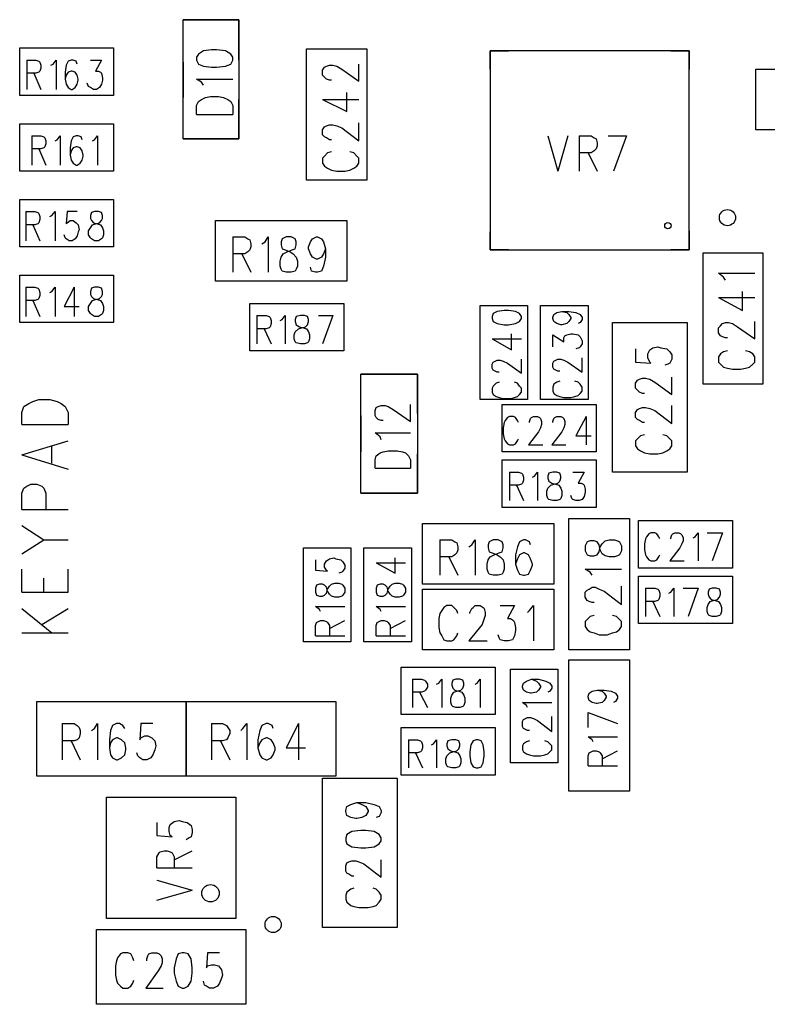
# Model space of a CAD drawing. Extents: x 11.9 to 28.1, y 10.8 to 21.2.
# Tile 16 of 53: x 17.101 to 17.841, y 17.642 to 18.617. Entities that reach past the tile are written whole.
import ezdxf

# ---------------------------------------------------------------- set-up
doc = ezdxf.new("R2010")
doc.units = 0
doc.header["$MEASUREMENT"] = 0
doc.layers.add('LAYNR1', color=2, linetype='Continuous')

msp = doc.modelspace()

# ---------------------------------------------------------------- linework, layer by layer
at = {"layer": 'LAYNR1', "color": 7}
for points in [[(17.318, 18.577), (17.318, 18.617), (17.263, 18.617)], [(17.101, 18.542), (17.101, 18.589)], [(17.101, 18.589), (17.194, 18.589)], [(17.194, 18.589), (17.194, 18.542)], [(17.385, 18.458), (17.385, 18.588)], [(17.385, 18.588), (17.445, 18.588)], [(17.445, 18.588), (17.445, 18.458)], [(17.567, 18.568), (17.567, 18.586), (17.585, 18.586)], [(17.746, 18.586), (17.764, 18.586), (17.764, 18.568)], [(17.108, 18.577), (17.108, 18.548)], [(17.108, 18.577), (17.117, 18.577), (17.12, 18.576), (17.121, 18.575), (17.122, 18.572), (17.122, 18.569), (17.121, 18.566), (17.12, 18.565), (17.117, 18.564), (17.108, 18.564)], [(17.132, 18.572), (17.134, 18.573), (17.137, 18.577), (17.137, 18.548)], [(17.158, 18.573), (17.157, 18.576), (17.154, 18.577), (17.152, 18.577), (17.149, 18.576), (17.147, 18.572), (17.146, 18.565), (17.146, 18.558), (17.147, 18.553), (17.149, 18.55), (17.152, 18.548), (17.153, 18.548)], [(17.171, 18.577), (17.182, 18.577), (17.176, 18.566)], [(17.263, 18.575), (17.263, 18.54)], [(17.153, 18.566), (17.152, 18.566), (17.149, 18.565), (17.147, 18.562), (17.146, 18.558)], [(17.153, 18.548), (17.156, 18.55), (17.158, 18.553), (17.159, 18.557), (17.159, 18.558), (17.158, 18.562), (17.156, 18.565), (17.153, 18.566)], [(17.176, 18.566), (17.179, 18.566), (17.181, 18.565), (17.182, 18.564), (17.183, 18.559), (17.183, 18.557), (17.182, 18.553), (17.18, 18.55), (17.177, 18.548), (17.174, 18.548), (17.171, 18.55), (17.169, 18.551), (17.168, 18.554)], [(17.41, 18.557), (17.408, 18.557), (17.405, 18.558), (17.403, 18.56), (17.401, 18.562), (17.401, 18.567), (17.403, 18.57), (17.405, 18.571), (17.408, 18.572), (17.411, 18.572), (17.415, 18.571), (17.42, 18.568), (17.437, 18.556), (17.437, 18.573)], [(17.83, 18.568), (17.96, 18.568)], [(17.83, 18.508), (17.83, 18.568)], [(17.115, 18.564), (17.122, 18.548)], [(17.283, 18.552), (17.281, 18.555), (17.276, 18.558), (17.312, 18.558)], [(17.401, 18.538), (17.425, 18.526), (17.425, 18.545)], [(17.194, 18.542), (17.101, 18.542)], [(17.263, 18.499), (17.318, 18.499), (17.318, 18.538)], [(17.276, 18.523), (17.276, 18.532), (17.278, 18.536), (17.281, 18.538), (17.285, 18.54), (17.29, 18.541), (17.298, 18.541), (17.303, 18.54), (17.307, 18.538), (17.31, 18.536), (17.312, 18.532), (17.312, 18.523)], [(17.401, 18.538), (17.437, 18.538)], [(17.276, 18.523), (17.312, 18.523)], [(17.101, 18.467), (17.101, 18.514)], [(17.101, 18.514), (17.194, 18.514)], [(17.194, 18.514), (17.194, 18.467)], [(17.41, 18.498), (17.408, 18.498), (17.405, 18.5), (17.403, 18.501), (17.401, 18.503), (17.401, 18.508), (17.403, 18.511), (17.405, 18.512), (17.408, 18.513), (17.411, 18.513), (17.415, 18.512), (17.42, 18.51), (17.437, 18.497), (17.437, 18.515)], [(17.96, 18.508), (17.83, 18.508)], [(17.113, 18.502), (17.113, 18.473)], [(17.113, 18.502), (17.122, 18.502), (17.125, 18.501), (17.126, 18.5), (17.127, 18.497), (17.127, 18.494), (17.126, 18.491), (17.125, 18.49), (17.122, 18.489), (17.113, 18.489)], [(17.136, 18.497), (17.138, 18.498), (17.141, 18.502), (17.141, 18.473)], [(17.163, 18.498), (17.162, 18.501), (17.159, 18.502), (17.157, 18.502), (17.154, 18.501), (17.152, 18.497), (17.151, 18.49), (17.151, 18.483), (17.152, 18.478), (17.154, 18.475), (17.157, 18.473), (17.158, 18.473), (17.161, 18.475), (17.163, 18.478), (17.164, 18.482), (17.164, 18.483), (17.163, 18.487), (17.161, 18.49), (17.158, 18.491), (17.157, 18.491), (17.154, 18.49), (17.152, 18.487), (17.151, 18.483)], [(17.173, 18.497), (17.175, 18.498), (17.178, 18.502), (17.178, 18.473)], [(17.624, 18.502), (17.634, 18.467)], [(17.644, 18.502), (17.634, 18.467)], [(17.655, 18.502), (17.655, 18.467)], [(17.655, 18.502), (17.667, 18.502), (17.67, 18.5), (17.672, 18.499), (17.673, 18.495), (17.673, 18.492), (17.672, 18.489), (17.67, 18.487), (17.667, 18.485), (17.655, 18.485)], [(17.684, 18.502), (17.702, 18.502)], [(17.702, 18.502), (17.689, 18.467)], [(17.12, 18.489), (17.127, 18.473)], [(17.41, 18.486), (17.406, 18.485), (17.403, 18.482), (17.401, 18.48), (17.401, 18.475), (17.403, 18.472), (17.406, 18.47), (17.41, 18.468), (17.415, 18.467), (17.423, 18.467), (17.428, 18.468), (17.432, 18.47), (17.435, 18.472), (17.437, 18.475), (17.437, 18.48), (17.435, 18.482), (17.432, 18.485), (17.428, 18.486)], [(17.664, 18.485), (17.673, 18.467)], [(17.194, 18.467), (17.101, 18.467)], [(17.445, 18.458), (17.385, 18.458)], [(17.101, 18.392), (17.101, 18.439)], [(17.101, 18.439), (17.194, 18.439)], [(17.194, 18.439), (17.194, 18.392)], [(17.107, 18.427), (17.107, 18.398)], [(17.107, 18.427), (17.116, 18.427), (17.119, 18.426)], [(17.119, 18.426), (17.12, 18.425), (17.121, 18.422), (17.121, 18.419), (17.12, 18.416), (17.119, 18.415)], [(17.131, 18.422), (17.133, 18.423), (17.136, 18.427), (17.136, 18.398)], [(17.158, 18.427), (17.148, 18.427), (17.147, 18.415), (17.148, 18.416), (17.151, 18.418), (17.154, 18.418), (17.157, 18.416), (17.159, 18.414), (17.16, 18.409), (17.159, 18.407), (17.158, 18.403), (17.156, 18.4), (17.153, 18.398)], [(17.175, 18.427), (17.172, 18.426), (17.171, 18.423), (17.171, 18.42), (17.172, 18.418), (17.174, 18.416), (17.178, 18.415), (17.181, 18.414), (17.183, 18.411), (17.184, 18.408), (17.184, 18.404), (17.183, 18.401), (17.182, 18.4), (17.179, 18.398), (17.175, 18.398), (17.172, 18.4), (17.171, 18.401), (17.169, 18.404), (17.169, 18.408), (17.171, 18.411), (17.173, 18.414), (17.176, 18.415)], [(17.176, 18.415), (17.18, 18.416), (17.182, 18.418), (17.183, 18.42), (17.183, 18.423), (17.182, 18.426), (17.179, 18.427), (17.175, 18.427)], [(17.295, 18.418), (17.425, 18.418)], [(17.295, 18.358), (17.295, 18.418)], [(17.425, 18.418), (17.425, 18.358)], [(17.119, 18.415), (17.116, 18.414), (17.107, 18.414)], [(17.114, 18.414), (17.121, 18.398)], [(17.153, 18.398), (17.15, 18.398), (17.147, 18.4), (17.146, 18.401), (17.145, 18.404)], [(17.312, 18.402), (17.312, 18.367)], [(17.312, 18.402), (17.324, 18.402)], [(17.324, 18.402), (17.327, 18.4)], [(17.327, 18.4), (17.329, 18.399)], [(17.329, 18.399), (17.33, 18.395)], [(17.344, 18.397), (17.347, 18.402)], [(17.347, 18.402), (17.347, 18.367)], [(17.361, 18.4), (17.36, 18.397)], [(17.365, 18.402), (17.361, 18.4)], [(17.37, 18.402), (17.365, 18.402)], [(17.374, 18.4), (17.37, 18.402)], [(17.375, 18.397), (17.374, 18.4)], [(17.389, 18.397), (17.391, 18.4)], [(17.391, 18.4), (17.395, 18.402)], [(17.395, 18.402), (17.396, 18.402)], [(17.396, 18.402), (17.4, 18.4)], [(17.4, 18.4), (17.402, 18.397)], [(17.585, 18.389), (17.567, 18.389), (17.567, 18.407)], [(17.764, 18.408), (17.764, 18.389), (17.746, 18.389)], [(17.194, 18.392), (17.101, 18.392)], [(17.329, 18.389), (17.327, 18.387)], [(17.33, 18.392), (17.329, 18.389)], [(17.33, 18.395), (17.33, 18.392)], [(17.341, 18.395), (17.344, 18.397)], [(17.36, 18.397), (17.36, 18.394)], [(17.36, 18.394), (17.361, 18.39)], [(17.361, 18.39), (17.364, 18.389)], [(17.364, 18.389), (17.369, 18.387)], [(17.366, 18.387), (17.371, 18.389)], [(17.371, 18.389), (17.374, 18.39)], [(17.374, 18.39), (17.375, 18.394)], [(17.375, 18.394), (17.375, 18.397)], [(17.387, 18.392), (17.389, 18.397)], [(17.387, 18.39), (17.387, 18.392)], [(17.389, 18.385), (17.387, 18.39)], [(17.402, 18.397), (17.404, 18.39)], [(17.404, 18.39), (17.402, 18.385)], [(17.404, 18.39), (17.404, 18.382)], [(17.324, 18.385), (17.312, 18.385)], [(17.321, 18.385), (17.33, 18.367)], [(17.327, 18.387), (17.324, 18.385)], [(17.359, 18.378), (17.36, 18.382)], [(17.36, 18.382), (17.362, 18.385)], [(17.362, 18.385), (17.366, 18.387)], [(17.369, 18.387), (17.372, 18.385)], [(17.372, 18.385), (17.375, 18.382)], [(17.375, 18.382), (17.376, 18.378)], [(17.391, 18.382), (17.389, 18.385)], [(17.395, 18.38), (17.391, 18.382)], [(17.396, 18.38), (17.395, 18.38)], [(17.4, 18.382), (17.396, 18.38)], [(17.402, 18.385), (17.4, 18.382)], [(17.404, 18.382), (17.402, 18.373)], [(17.778, 18.256), (17.778, 18.386)], [(17.778, 18.386), (17.837, 18.386)], [(17.837, 18.386), (17.837, 18.256)], [(17.359, 18.373), (17.359, 18.378)], [(17.36, 18.37), (17.359, 18.373)], [(17.361, 18.368), (17.36, 18.37)], [(17.375, 18.37), (17.374, 18.368)], [(17.376, 18.373), (17.375, 18.37)], [(17.376, 18.378), (17.376, 18.373)], [(17.39, 18.368), (17.389, 18.372)], [(17.402, 18.373), (17.4, 18.368)], [(17.101, 18.317), (17.101, 18.364)], [(17.101, 18.364), (17.194, 18.364)], [(17.194, 18.364), (17.194, 18.317)], [(17.365, 18.367), (17.361, 18.368)], [(17.37, 18.367), (17.365, 18.367)], [(17.374, 18.368), (17.37, 18.367)], [(17.394, 18.367), (17.39, 18.368)], [(17.396, 18.367), (17.394, 18.367)], [(17.4, 18.368), (17.396, 18.367)], [(17.798, 18.362), (17.793, 18.366)], [(17.793, 18.366), (17.829, 18.366)], [(17.8, 18.359), (17.798, 18.362)], [(17.107, 18.352), (17.107, 18.323)], [(17.107, 18.352), (17.116, 18.352), (17.119, 18.351)], [(17.119, 18.351), (17.12, 18.35), (17.121, 18.347), (17.121, 18.344), (17.12, 18.341), (17.119, 18.34)], [(17.131, 18.347), (17.133, 18.348), (17.136, 18.352), (17.136, 18.323)], [(17.155, 18.352), (17.145, 18.333), (17.16, 18.333)], [(17.155, 18.352), (17.155, 18.323)], [(17.175, 18.352), (17.172, 18.351), (17.171, 18.348), (17.171, 18.345), (17.172, 18.343), (17.174, 18.341), (17.178, 18.34), (17.181, 18.339), (17.183, 18.336), (17.184, 18.333), (17.184, 18.329), (17.183, 18.326), (17.182, 18.325), (17.179, 18.323), (17.175, 18.323), (17.172, 18.325), (17.171, 18.326), (17.169, 18.329), (17.169, 18.333), (17.171, 18.336), (17.173, 18.339), (17.176, 18.34)], [(17.176, 18.34), (17.18, 18.341), (17.182, 18.343), (17.183, 18.345), (17.183, 18.348), (17.182, 18.351), (17.179, 18.352), (17.175, 18.352)], [(17.425, 18.358), (17.295, 18.358)], [(17.119, 18.34), (17.116, 18.339), (17.107, 18.339)], [(17.793, 18.342), (17.817, 18.329)], [(17.793, 18.342), (17.829, 18.342)], [(17.817, 18.329), (17.817, 18.348)], [(17.114, 18.339), (17.121, 18.323)], [(17.329, 18.289), (17.329, 18.336)], [(17.329, 18.336), (17.422, 18.336)], [(17.422, 18.336), (17.422, 18.289)], [(17.557, 18.241), (17.557, 18.334)], [(17.557, 18.334), (17.604, 18.334)], [(17.604, 18.334), (17.604, 18.241)], [(17.617, 18.241), (17.617, 18.334)], [(17.617, 18.334), (17.664, 18.334)], [(17.664, 18.334), (17.664, 18.241)], [(17.336, 18.324), (17.336, 18.296)], [(17.336, 18.324), (17.345, 18.324), (17.348, 18.323), (17.349, 18.322), (17.35, 18.319), (17.35, 18.316), (17.349, 18.313), (17.348, 18.312), (17.345, 18.311), (17.336, 18.311)], [(17.359, 18.319), (17.361, 18.32), (17.364, 18.324), (17.364, 18.296)], [(17.397, 18.324), (17.411, 18.324)], [(17.411, 18.324), (17.401, 18.296)], [(17.638, 18.328), (17.643, 18.327), (17.645, 18.325), (17.647, 18.322), (17.647, 18.321), (17.645, 18.318), (17.643, 18.316), (17.638, 18.315), (17.637, 18.315), (17.633, 18.316), (17.63, 18.318), (17.629, 18.321), (17.629, 18.322), (17.63, 18.325), (17.633, 18.327), (17.638, 18.328), (17.645, 18.328), (17.652, 18.327), (17.656, 18.325), (17.658, 18.322), (17.658, 18.32), (17.656, 18.317), (17.654, 18.316)], [(17.194, 18.317), (17.101, 18.317)], [(17.343, 18.311), (17.35, 18.296)], [(17.688, 18.169), (17.688, 18.317)], [(17.688, 18.317), (17.762, 18.317)], [(17.762, 18.317), (17.762, 18.169)], [(17.793, 18.312), (17.795, 18.314)], [(17.793, 18.307), (17.793, 18.312)], [(17.795, 18.314), (17.797, 18.316)], [(17.797, 18.316), (17.8, 18.317)], [(17.8, 18.317), (17.803, 18.317)], [(17.803, 18.317), (17.807, 18.316)], [(17.807, 18.316), (17.812, 18.313)], [(17.812, 18.313), (17.829, 18.301)], [(17.829, 18.301), (17.829, 18.318)], [(17.569, 18.301), (17.588, 18.29), (17.588, 18.306)], [(17.569, 18.301), (17.598, 18.301)], [(17.629, 18.293), (17.629, 18.305), (17.64, 18.298), (17.64, 18.302), (17.641, 18.304), (17.643, 18.305), (17.647, 18.306), (17.649, 18.306), (17.654, 18.305), (17.656, 18.303), (17.658, 18.299), (17.658, 18.296), (17.656, 18.293), (17.655, 18.292), (17.652, 18.291)], [(17.795, 18.304), (17.793, 18.307)], [(17.797, 18.303), (17.795, 18.304)], [(17.8, 18.302), (17.797, 18.303)], [(17.802, 18.302), (17.8, 18.302)], [(17.711, 18.291), (17.711, 18.278), (17.726, 18.277), (17.725, 18.278), (17.723, 18.282), (17.723, 18.286), (17.725, 18.29), (17.728, 18.292), (17.733, 18.293), (17.736, 18.292), (17.742, 18.291), (17.745, 18.288), (17.747, 18.285), (17.747, 18.281), (17.745, 18.277), (17.743, 18.276), (17.74, 18.275)], [(17.422, 18.289), (17.329, 18.289)], [(17.636, 18.269), (17.634, 18.269), (17.632, 18.27), (17.63, 18.271), (17.629, 18.273), (17.629, 18.277), (17.63, 18.279), (17.632, 18.28), (17.634, 18.281), (17.637, 18.281), (17.64, 18.28), (17.644, 18.278), (17.658, 18.268), (17.658, 18.282)], [(17.795, 18.286), (17.793, 18.283)], [(17.793, 18.283), (17.793, 18.278)], [(17.798, 18.288), (17.795, 18.286)], [(17.802, 18.289), (17.798, 18.288)], [(17.824, 18.288), (17.82, 18.289)], [(17.827, 18.286), (17.824, 18.288)], [(17.829, 18.283), (17.827, 18.286)], [(17.829, 18.278), (17.829, 18.283)], [(17.576, 18.268), (17.574, 18.268), (17.572, 18.269), (17.57, 18.27), (17.569, 18.272), (17.569, 18.276), (17.57, 18.278), (17.572, 18.279), (17.574, 18.28), (17.577, 18.28), (17.58, 18.279), (17.584, 18.277), (17.598, 18.267), (17.598, 18.281)], [(17.793, 18.278), (17.795, 18.276)], [(17.795, 18.276), (17.798, 18.273)], [(17.798, 18.273), (17.802, 18.272)], [(17.802, 18.272), (17.807, 18.271)], [(17.815, 18.271), (17.82, 18.272)], [(17.82, 18.272), (17.824, 18.273)], [(17.824, 18.273), (17.827, 18.276)], [(17.827, 18.276), (17.829, 18.278)], [(17.495, 18.227), (17.495, 18.266), (17.439, 18.266)], [(17.72, 18.247), (17.718, 18.247), (17.715, 18.248), (17.713, 18.25), (17.711, 18.252), (17.711, 18.257), (17.713, 18.26), (17.715, 18.261), (17.718, 18.262), (17.721, 18.262), (17.725, 18.261), (17.73, 18.258), (17.747, 18.246), (17.747, 18.263)], [(17.807, 18.271), (17.815, 18.271)], [(17.576, 18.258), (17.573, 18.257), (17.57, 18.254), (17.569, 18.252), (17.569, 18.248), (17.57, 18.246), (17.573, 18.244), (17.576, 18.243), (17.58, 18.242), (17.587, 18.242), (17.591, 18.243), (17.594, 18.244), (17.596, 18.246), (17.598, 18.248), (17.598, 18.252), (17.596, 18.254), (17.594, 18.257), (17.591, 18.258)], [(17.636, 18.259), (17.633, 18.258), (17.63, 18.256), (17.629, 18.253), (17.629, 18.249), (17.63, 18.247), (17.633, 18.245), (17.636, 18.244), (17.64, 18.243), (17.647, 18.243), (17.651, 18.244), (17.654, 18.245), (17.656, 18.247), (17.658, 18.249), (17.658, 18.253), (17.656, 18.256), (17.654, 18.258), (17.651, 18.259)], [(17.837, 18.256), (17.778, 18.256)], [(17.103, 18.228), (17.105, 18.234)], [(17.105, 18.234), (17.11, 18.237)], [(17.11, 18.237), (17.114, 18.239)], [(17.114, 18.239), (17.12, 18.241)], [(17.12, 18.241), (17.131, 18.241)], [(17.131, 18.241), (17.138, 18.239)], [(17.138, 18.239), (17.142, 18.237)], [(17.142, 18.237), (17.146, 18.234)], [(17.146, 18.234), (17.149, 18.228)], [(17.461, 18.22), (17.459, 18.22), (17.456, 18.221), (17.454, 18.223), (17.453, 18.225), (17.453, 18.23), (17.454, 18.233), (17.456, 18.234), (17.459, 18.235), (17.463, 18.235), (17.466, 18.234), (17.471, 18.231), (17.488, 18.219), (17.488, 18.236)], [(17.604, 18.241), (17.557, 18.241)], [(17.579, 18.236), (17.672, 18.236)], [(17.579, 18.189), (17.579, 18.236)], [(17.664, 18.241), (17.617, 18.241)], [(17.672, 18.236), (17.672, 18.189)], [(17.72, 18.218), (17.718, 18.218), (17.715, 18.22), (17.713, 18.221), (17.711, 18.223), (17.711, 18.228), (17.713, 18.231), (17.715, 18.232), (17.718, 18.233), (17.721, 18.233), (17.725, 18.232), (17.73, 18.23), (17.747, 18.217), (17.747, 18.235)], [(17.103, 18.216), (17.103, 18.228)], [(17.149, 18.228), (17.149, 18.216)], [(17.439, 18.225), (17.439, 18.189)], [(17.586, 18.224), (17.584, 18.223), (17.582, 18.22), (17.581, 18.218), (17.58, 18.213), (17.58, 18.207), (17.581, 18.202), (17.582, 18.2), (17.584, 18.197), (17.586, 18.196)], [(17.595, 18.218), (17.594, 18.22), (17.592, 18.223), (17.59, 18.224), (17.586, 18.224)], [(17.606, 18.218), (17.606, 18.219), (17.607, 18.222), (17.608, 18.223), (17.61, 18.224), (17.614, 18.224), (17.616, 18.223), (17.617, 18.222), (17.618, 18.219), (17.618, 18.216), (17.617, 18.213), (17.615, 18.209), (17.605, 18.196), (17.619, 18.196)], [(17.631, 18.223), (17.633, 18.224), (17.637, 18.224), (17.639, 18.223), (17.64, 18.222), (17.641, 18.219), (17.641, 18.216), (17.64, 18.213), (17.638, 18.209), (17.628, 18.196), (17.642, 18.196)], [(17.629, 18.218), (17.629, 18.219), (17.63, 18.222), (17.631, 18.223)], [(17.662, 18.224), (17.652, 18.205), (17.667, 18.205)], [(17.662, 18.224), (17.662, 18.196)], [(17.103, 18.216), (17.149, 18.216)], [(17.459, 18.201), (17.458, 18.204), (17.453, 18.208), (17.488, 18.208)], [(17.72, 18.206), (17.716, 18.205), (17.713, 18.202), (17.711, 18.2), (17.711, 18.195), (17.713, 18.192), (17.716, 18.19), (17.72, 18.188), (17.725, 18.187), (17.733, 18.187), (17.738, 18.188), (17.742, 18.19), (17.745, 18.192), (17.747, 18.195), (17.747, 18.2), (17.745, 18.202), (17.742, 18.205), (17.738, 18.206)], [(17.103, 18.186), (17.149, 18.2)], [(17.133, 18.178), (17.133, 18.195)], [(17.586, 18.196), (17.59, 18.196), (17.592, 18.197), (17.594, 18.2), (17.595, 18.202)], [(17.103, 18.186), (17.149, 18.172)], [(17.439, 18.148), (17.495, 18.148), (17.495, 18.187)], [(17.453, 18.173), (17.453, 18.181), (17.454, 18.185), (17.458, 18.188), (17.461, 18.189), (17.466, 18.19), (17.475, 18.19), (17.48, 18.189), (17.483, 18.188), (17.486, 18.185), (17.488, 18.181), (17.488, 18.173)], [(17.672, 18.189), (17.579, 18.189)], [(17.579, 18.181), (17.672, 18.181)], [(17.579, 18.134), (17.579, 18.181)], [(17.672, 18.181), (17.672, 18.134)], [(17.453, 18.173), (17.488, 18.173)], [(17.586, 18.169), (17.586, 18.141)], [(17.586, 18.169), (17.595, 18.169), (17.598, 18.168), (17.599, 18.167), (17.6, 18.164), (17.6, 18.161), (17.599, 18.158), (17.598, 18.157), (17.595, 18.156), (17.586, 18.156)], [(17.609, 18.164), (17.611, 18.165), (17.614, 18.169), (17.614, 18.141)], [(17.649, 18.169), (17.66, 18.169), (17.654, 18.158), (17.657, 18.158), (17.659, 18.157), (17.66, 18.156), (17.661, 18.152), (17.661, 18.149), (17.66, 18.145), (17.658, 18.142), (17.655, 18.141), (17.652, 18.141), (17.649, 18.142), (17.648, 18.143), (17.647, 18.146)], [(17.762, 18.169), (17.688, 18.169)], [(17.105, 18.153), (17.108, 18.155)], [(17.108, 18.155), (17.112, 18.157)], [(17.112, 18.157), (17.118, 18.157)], [(17.118, 18.157), (17.123, 18.155)], [(17.123, 18.155), (17.125, 18.153)], [(17.593, 18.156), (17.6, 18.141)], [(17.103, 18.148), (17.105, 18.153)], [(17.103, 18.132), (17.103, 18.148)], [(17.125, 18.153), (17.127, 18.148)], [(17.127, 18.148), (17.127, 18.132)], [(17.103, 18.132), (17.149, 18.132)], [(17.672, 18.134), (17.579, 18.134)], [(17.103, 18.116), (17.125, 18.102)], [(17.5, 18.118), (17.63, 18.118)], [(17.5, 18.058), (17.5, 18.118)], [(17.63, 18.118), (17.63, 18.058)], [(17.645, 17.993), (17.645, 18.123)], [(17.645, 18.123), (17.705, 18.123)], [(17.705, 18.123), (17.705, 17.993)], [(17.714, 18.074), (17.714, 18.121)], [(17.714, 18.121), (17.807, 18.121)], [(17.807, 18.121), (17.807, 18.074)], [(17.732, 18.108), (17.73, 18.109), (17.726, 18.109), (17.724, 18.108), (17.722, 18.105), (17.721, 18.103)], [(17.735, 18.103), (17.734, 18.105), (17.732, 18.108)], [(17.746, 18.103), (17.746, 18.104), (17.747, 18.107), (17.748, 18.108), (17.75, 18.109), (17.754, 18.109), (17.756, 18.108), (17.757, 18.107), (17.758, 18.104), (17.758, 18.101), (17.757, 18.098), (17.755, 18.094)], [(17.768, 18.104), (17.77, 18.105), (17.773, 18.109), (17.773, 18.081)], [(17.782, 18.109), (17.797, 18.109)], [(17.797, 18.109), (17.787, 18.081)], [(17.103, 18.088), (17.125, 18.102)], [(17.125, 18.102), (17.149, 18.102)], [(17.517, 18.102), (17.517, 18.067)], [(17.517, 18.102), (17.529, 18.102)], [(17.529, 18.102), (17.532, 18.1)], [(17.532, 18.1), (17.534, 18.099)], [(17.534, 18.099), (17.535, 18.095)], [(17.546, 18.095), (17.549, 18.097)], [(17.549, 18.097), (17.552, 18.102)], [(17.552, 18.102), (17.552, 18.067)], [(17.566, 18.1), (17.565, 18.097)], [(17.565, 18.097), (17.565, 18.094)], [(17.57, 18.102), (17.566, 18.1)], [(17.575, 18.102), (17.57, 18.102)], [(17.579, 18.1), (17.575, 18.102)], [(17.58, 18.097), (17.579, 18.1)], [(17.58, 18.094), (17.58, 18.097)], [(17.596, 18.1), (17.594, 18.095)], [(17.6, 18.102), (17.596, 18.1)], [(17.602, 18.102), (17.6, 18.102)], [(17.606, 18.1), (17.602, 18.102)], [(17.607, 18.097), (17.606, 18.1)], [(17.721, 18.103), (17.72, 18.098), (17.72, 18.092), (17.721, 18.087)], [(17.382, 18.001), (17.382, 18.094)], [(17.382, 18.094), (17.429, 18.094)], [(17.429, 18.094), (17.429, 18.001)], [(17.442, 18.001), (17.442, 18.094)], [(17.442, 18.094), (17.489, 18.094)], [(17.489, 18.094), (17.489, 18.001)], [(17.532, 18.087), (17.529, 18.085)], [(17.534, 18.089), (17.532, 18.087)], [(17.535, 18.092), (17.534, 18.089)], [(17.535, 18.095), (17.535, 18.092)], [(17.565, 18.094), (17.566, 18.09)], [(17.566, 18.09), (17.569, 18.089)], [(17.567, 18.085), (17.571, 18.087)], [(17.569, 18.089), (17.574, 18.087)], [(17.571, 18.087), (17.576, 18.089)], [(17.574, 18.087), (17.577, 18.085)], [(17.576, 18.089), (17.579, 18.09)], [(17.579, 18.09), (17.58, 18.094)], [(17.594, 18.095), (17.592, 18.087)], [(17.592, 18.087), (17.592, 18.078)], [(17.596, 18.087), (17.594, 18.083)], [(17.6, 18.089), (17.596, 18.087)], [(17.601, 18.089), (17.6, 18.089)], [(17.605, 18.087), (17.601, 18.089)], [(17.607, 18.083), (17.605, 18.087)], [(17.721, 18.087), (17.722, 18.085), (17.724, 18.082), (17.726, 18.081), (17.73, 18.081), (17.732, 18.082)], [(17.732, 18.082), (17.734, 18.085), (17.735, 18.087)], [(17.755, 18.094), (17.745, 18.081), (17.759, 18.081)], [(17.394, 18.082), (17.394, 18.072), (17.406, 18.071), (17.405, 18.072), (17.403, 18.075), (17.403, 18.078), (17.405, 18.081), (17.408, 18.083), (17.412, 18.084), (17.414, 18.083), (17.419, 18.082), (17.421, 18.08), (17.423, 18.077), (17.423, 18.074), (17.421, 18.071), (17.42, 18.07), (17.417, 18.069)], [(17.454, 18.079), (17.473, 18.069), (17.473, 18.084)], [(17.454, 18.079), (17.483, 18.079)], [(17.529, 18.085), (17.517, 18.085)], [(17.526, 18.085), (17.535, 18.067)], [(17.564, 18.078), (17.565, 18.082)], [(17.564, 18.073), (17.564, 18.078)], [(17.565, 18.082), (17.567, 18.085)], [(17.577, 18.085), (17.58, 18.082)], [(17.58, 18.082), (17.581, 18.078)], [(17.581, 18.078), (17.581, 18.073)], [(17.594, 18.083), (17.592, 18.078)], [(17.592, 18.078), (17.594, 18.072)], [(17.609, 18.078), (17.607, 18.083)], [(17.607, 18.072), (17.609, 18.077)], [(17.609, 18.077), (17.609, 18.078)], [(17.103, 18.05), (17.103, 18.073)], [(17.149, 18.05), (17.149, 18.073)], [(17.565, 18.07), (17.564, 18.073)], [(17.566, 18.068), (17.565, 18.07)], [(17.57, 18.067), (17.566, 18.068)], [(17.575, 18.067), (17.57, 18.067)], [(17.579, 18.068), (17.575, 18.067)], [(17.58, 18.07), (17.579, 18.068)], [(17.581, 18.073), (17.58, 18.07)], [(17.594, 18.072), (17.596, 18.068)], [(17.596, 18.068), (17.6, 18.067)], [(17.6, 18.067), (17.601, 18.067)], [(17.601, 18.067), (17.605, 18.068)], [(17.605, 18.068), (17.607, 18.072)], [(17.668, 18.067), (17.666, 18.07), (17.661, 18.073), (17.697, 18.073)], [(17.807, 18.074), (17.714, 18.074)], [(17.125, 18.05), (17.125, 18.064)], [(17.63, 18.058), (17.5, 18.058)], [(17.714, 18.019), (17.714, 18.066)], [(17.714, 18.066), (17.807, 18.066)], [(17.807, 18.066), (17.807, 18.019)], [(17.103, 18.05), (17.149, 18.05)], [(17.5, 18.053), (17.63, 18.053)], [(17.5, 17.993), (17.5, 18.053)], [(17.63, 18.053), (17.63, 17.993)], [(17.67, 18.04), (17.668, 18.04), (17.665, 18.041), (17.663, 18.042), (17.661, 18.045), (17.661, 18.05), (17.663, 18.052), (17.665, 18.053), (17.668, 18.055), (17.671, 18.055), (17.675, 18.053), (17.68, 18.051), (17.697, 18.038), (17.697, 18.056)], [(17.721, 18.054), (17.721, 18.026)], [(17.721, 18.054), (17.73, 18.054), (17.733, 18.053), (17.734, 18.052), (17.735, 18.049), (17.735, 18.046), (17.734, 18.043), (17.733, 18.042), (17.73, 18.041), (17.721, 18.041)], [(17.744, 18.049), (17.746, 18.05), (17.749, 18.054), (17.749, 18.026)], [(17.758, 18.054), (17.773, 18.054)], [(17.773, 18.054), (17.763, 18.026)], [(17.728, 18.041), (17.735, 18.026)], [(17.103, 18.034), (17.133, 18.01)], [(17.123, 18.018), (17.149, 18.034)], [(17.399, 18.031), (17.398, 18.033), (17.394, 18.036), (17.423, 18.036)], [(17.459, 18.031), (17.458, 18.033), (17.454, 18.036), (17.483, 18.036)], [(17.517, 18.029), (17.516, 18.024)], [(17.519, 18.032), (17.517, 18.029)], [(17.521, 18.035), (17.519, 18.032)], [(17.524, 18.037), (17.521, 18.035)], [(17.529, 18.037), (17.524, 18.037)], [(17.531, 18.035), (17.529, 18.037)], [(17.534, 18.032), (17.531, 18.035)], [(17.535, 18.029), (17.534, 18.032)], [(17.547, 18.03), (17.549, 18.034)], [(17.547, 18.029), (17.547, 18.03)], [(17.549, 18.034), (17.55, 18.035)], [(17.55, 18.035), (17.552, 18.037)], [(17.552, 18.037), (17.557, 18.037)], [(17.557, 18.037), (17.56, 18.035)], [(17.56, 18.035), (17.561, 18.034)], [(17.561, 18.034), (17.562, 18.03)], [(17.562, 18.03), (17.562, 18.027)], [(17.577, 18.037), (17.591, 18.037)], [(17.591, 18.037), (17.584, 18.024)], [(17.604, 18.03), (17.606, 18.032)], [(17.606, 18.032), (17.61, 18.037)], [(17.61, 18.037), (17.61, 18.002)], [(17.394, 18.007), (17.394, 18.017), (17.395, 18.02), (17.397, 18.021), (17.399, 18.022), (17.402, 18.022), (17.405, 18.021), (17.406, 18.02), (17.408, 18.017), (17.408, 18.007)], [(17.408, 18.014), (17.423, 18.022)], [(17.454, 18.007), (17.454, 18.017), (17.455, 18.02), (17.457, 18.021), (17.459, 18.022), (17.462, 18.022), (17.465, 18.021), (17.466, 18.02), (17.468, 18.017), (17.468, 18.007)], [(17.468, 18.014), (17.483, 18.022)], [(17.516, 18.024), (17.516, 18.015)], [(17.561, 18.024), (17.559, 18.018)], [(17.562, 18.027), (17.561, 18.024)], [(17.584, 18.024), (17.587, 18.024)], [(17.587, 18.024), (17.59, 18.022)], [(17.59, 18.022), (17.591, 18.02)], [(17.591, 18.02), (17.592, 18.015)], [(17.67, 18.027), (17.666, 18.026), (17.663, 18.023), (17.661, 18.021), (17.661, 18.016), (17.663, 18.013), (17.666, 18.011), (17.67, 18.01), (17.675, 18.008), (17.683, 18.008), (17.688, 18.01), (17.692, 18.011), (17.695, 18.013), (17.697, 18.016), (17.697, 18.021), (17.695, 18.023), (17.692, 18.026), (17.688, 18.027)], [(17.807, 18.019), (17.714, 18.019)], [(17.103, 18.01), (17.149, 18.01)], [(17.516, 18.015), (17.517, 18.01)], [(17.517, 18.01), (17.519, 18.007)], [(17.534, 18.007), (17.535, 18.01)], [(17.559, 18.018), (17.546, 18.002)], [(17.592, 18.012), (17.591, 18.007)], [(17.592, 18.015), (17.592, 18.012)], [(17.429, 18.001), (17.382, 18.001)], [(17.394, 18.007), (17.423, 18.007)], [(17.489, 18.001), (17.442, 18.001)], [(17.454, 18.007), (17.483, 18.007)], [(17.519, 18.007), (17.521, 18.003)], [(17.521, 18.003), (17.524, 18.002)], [(17.524, 18.002), (17.529, 18.002)], [(17.529, 18.002), (17.531, 18.003)], [(17.531, 18.003), (17.534, 18.007)], [(17.546, 18.002), (17.564, 18.002)], [(17.576, 18.005), (17.575, 18.008)], [(17.577, 18.003), (17.576, 18.005)], [(17.581, 18.002), (17.577, 18.003)], [(17.585, 18.002), (17.581, 18.002)], [(17.589, 18.003), (17.585, 18.002)], [(17.591, 18.007), (17.589, 18.003)], [(17.63, 17.993), (17.5, 17.993)], [(17.705, 17.993), (17.645, 17.993)], [(17.645, 17.853), (17.645, 17.983)], [(17.645, 17.983), (17.705, 17.983)], [(17.705, 17.983), (17.705, 17.853)], [(17.479, 17.929), (17.479, 17.976)], [(17.479, 17.976), (17.572, 17.976)], [(17.572, 17.976), (17.572, 17.929)], [(17.587, 17.881), (17.587, 17.974)], [(17.587, 17.974), (17.634, 17.974)], [(17.634, 17.974), (17.634, 17.881)], [(17.49, 17.964), (17.49, 17.936)], [(17.49, 17.964), (17.499, 17.964), (17.502, 17.963), (17.503, 17.962), (17.505, 17.959), (17.505, 17.956), (17.503, 17.953), (17.502, 17.952), (17.499, 17.951), (17.49, 17.951)], [(17.514, 17.959), (17.516, 17.96), (17.519, 17.964), (17.519, 17.936)], [(17.533, 17.964), (17.53, 17.963), (17.529, 17.96), (17.529, 17.958), (17.53, 17.955), (17.532, 17.953), (17.536, 17.952), (17.539, 17.951), (17.541, 17.948), (17.542, 17.945)], [(17.531, 17.951), (17.534, 17.952), (17.538, 17.953), (17.54, 17.955), (17.541, 17.958), (17.541, 17.96), (17.54, 17.963), (17.537, 17.964), (17.533, 17.964)], [(17.552, 17.959), (17.554, 17.96)], [(17.554, 17.96), (17.557, 17.964), (17.557, 17.936)], [(17.607, 17.95), (17.603, 17.951), (17.6, 17.953), (17.599, 17.956), (17.599, 17.957), (17.6, 17.96), (17.603, 17.962), (17.608, 17.964), (17.615, 17.964), (17.622, 17.962), (17.626, 17.96), (17.628, 17.957), (17.628, 17.955), (17.626, 17.952), (17.624, 17.951)], [(17.608, 17.964), (17.613, 17.962), (17.615, 17.96), (17.617, 17.957), (17.617, 17.956), (17.615, 17.953), (17.613, 17.951), (17.608, 17.95)], [(17.497, 17.951), (17.505, 17.936)], [(17.542, 17.941), (17.541, 17.938), (17.54, 17.937), (17.537, 17.936), (17.533, 17.936), (17.53, 17.937), (17.529, 17.938), (17.528, 17.941), (17.528, 17.945), (17.529, 17.948), (17.531, 17.951)], [(17.608, 17.95), (17.607, 17.95)], [(17.673, 17.953), (17.678, 17.952), (17.68, 17.95), (17.682, 17.947), (17.682, 17.946), (17.68, 17.943), (17.678, 17.941), (17.673, 17.94), (17.672, 17.94), (17.668, 17.941), (17.665, 17.943), (17.664, 17.946), (17.664, 17.947), (17.665, 17.95), (17.668, 17.952), (17.673, 17.953), (17.68, 17.953), (17.687, 17.952), (17.691, 17.95), (17.693, 17.947), (17.693, 17.945), (17.691, 17.942), (17.689, 17.941)], [(17.118, 17.868), (17.118, 17.942)], [(17.118, 17.942), (17.266, 17.942)], [(17.266, 17.868), (17.266, 17.942)], [(17.266, 17.942), (17.414, 17.942)], [(17.266, 17.942), (17.266, 17.868)], [(17.414, 17.942), (17.414, 17.868)], [(17.542, 17.945), (17.542, 17.941)], [(17.604, 17.936), (17.603, 17.938), (17.599, 17.941), (17.628, 17.941)], [(17.664, 17.931), (17.693, 17.92)], [(17.664, 17.916), (17.664, 17.931)], [(17.572, 17.929), (17.479, 17.929)], [(17.606, 17.913), (17.604, 17.913), (17.602, 17.914), (17.6, 17.915), (17.599, 17.917), (17.599, 17.922), (17.6, 17.924), (17.602, 17.925), (17.604, 17.926), (17.607, 17.926), (17.61, 17.925), (17.614, 17.923), (17.628, 17.912), (17.628, 17.927)], [(17.143, 17.92), (17.143, 17.884)], [(17.143, 17.92), (17.155, 17.92), (17.158, 17.918), (17.16, 17.916), (17.161, 17.913), (17.161, 17.91), (17.16, 17.906), (17.158, 17.904), (17.155, 17.903), (17.143, 17.903)], [(17.172, 17.913), (17.175, 17.915), (17.178, 17.92), (17.178, 17.884)], [(17.205, 17.915), (17.203, 17.918), (17.2, 17.92), (17.197, 17.92), (17.193, 17.918), (17.191, 17.913), (17.19, 17.904), (17.19, 17.896), (17.191, 17.889), (17.193, 17.886), (17.197, 17.884), (17.198, 17.884), (17.202, 17.886), (17.205, 17.889), (17.206, 17.894), (17.206, 17.896), (17.205, 17.901), (17.202, 17.904), (17.198, 17.906), (17.197, 17.906), (17.193, 17.904), (17.191, 17.901), (17.19, 17.896)], [(17.233, 17.92), (17.221, 17.92), (17.22, 17.904), (17.221, 17.906), (17.225, 17.908), (17.228, 17.908), (17.232, 17.906), (17.235, 17.903), (17.236, 17.898), (17.235, 17.894), (17.233, 17.889), (17.231, 17.886), (17.227, 17.884), (17.223, 17.884), (17.22, 17.886), (17.218, 17.888), (17.217, 17.891)], [(17.291, 17.92), (17.291, 17.884)], [(17.291, 17.92), (17.302, 17.92), (17.306, 17.918), (17.307, 17.916), (17.309, 17.913), (17.309, 17.91), (17.307, 17.906), (17.306, 17.904), (17.302, 17.903), (17.291, 17.903)], [(17.32, 17.913), (17.322, 17.915), (17.326, 17.92), (17.326, 17.884)], [(17.352, 17.915), (17.351, 17.918), (17.347, 17.92), (17.345, 17.92), (17.341, 17.918), (17.339, 17.913), (17.337, 17.904), (17.337, 17.896), (17.339, 17.889), (17.341, 17.886), (17.345, 17.884), (17.346, 17.884), (17.35, 17.886), (17.352, 17.889), (17.354, 17.894), (17.354, 17.896), (17.352, 17.901), (17.35, 17.904), (17.346, 17.906), (17.345, 17.906), (17.341, 17.904), (17.339, 17.901), (17.337, 17.896)], [(17.377, 17.92), (17.365, 17.896), (17.384, 17.896)], [(17.377, 17.92), (17.377, 17.884)], [(17.479, 17.869), (17.479, 17.916)], [(17.479, 17.916), (17.572, 17.916)], [(17.572, 17.916), (17.572, 17.869)], [(17.152, 17.903), (17.161, 17.884)], [(17.3, 17.903), (17.309, 17.884)], [(17.486, 17.904), (17.486, 17.876)], [(17.486, 17.904), (17.495, 17.904), (17.498, 17.903), (17.499, 17.902), (17.5, 17.899), (17.5, 17.896), (17.499, 17.893), (17.498, 17.892), (17.495, 17.891), (17.486, 17.891)], [(17.509, 17.899), (17.511, 17.9), (17.514, 17.904), (17.514, 17.876)], [(17.606, 17.903), (17.603, 17.902), (17.6, 17.9), (17.599, 17.898), (17.599, 17.894)], [(17.628, 17.894), (17.628, 17.898), (17.626, 17.9), (17.624, 17.902), (17.621, 17.903)], [(17.669, 17.902), (17.668, 17.904), (17.664, 17.907), (17.693, 17.907)], [(17.599, 17.894), (17.6, 17.892), (17.603, 17.89), (17.606, 17.889), (17.61, 17.888), (17.617, 17.888), (17.621, 17.889), (17.624, 17.89), (17.626, 17.892), (17.628, 17.894)], [(17.664, 17.878), (17.664, 17.888), (17.665, 17.891), (17.667, 17.892), (17.669, 17.893), (17.672, 17.893), (17.675, 17.892), (17.676, 17.891), (17.678, 17.888), (17.678, 17.878)], [(17.678, 17.885), (17.693, 17.893)], [(17.493, 17.891), (17.5, 17.876)], [(17.634, 17.881), (17.587, 17.881)], [(17.664, 17.878), (17.693, 17.878)], [(17.266, 17.868), (17.118, 17.868)], [(17.414, 17.868), (17.266, 17.868)], [(17.401, 17.718), (17.401, 17.866)], [(17.401, 17.866), (17.475, 17.866)], [(17.475, 17.866), (17.475, 17.718)], [(17.572, 17.869), (17.479, 17.869)], [(17.705, 17.853), (17.645, 17.853)], [(17.187, 17.727), (17.187, 17.847)], [(17.187, 17.847), (17.315, 17.847)], [(17.315, 17.847), (17.315, 17.727)], [(17.435, 17.842), (17.44, 17.84), (17.444, 17.838), (17.446, 17.834), (17.446, 17.833), (17.444, 17.829), (17.44, 17.827), (17.435, 17.826), (17.434, 17.826), (17.429, 17.827), (17.425, 17.829), (17.424, 17.833), (17.424, 17.834), (17.425, 17.838), (17.429, 17.84), (17.435, 17.842), (17.444, 17.842), (17.452, 17.84), (17.457, 17.838), (17.459, 17.834), (17.459, 17.832), (17.457, 17.828), (17.454, 17.827)], [(17.237, 17.822), (17.237, 17.809), (17.252, 17.808), (17.25, 17.809), (17.249, 17.813), (17.249, 17.817), (17.25, 17.82), (17.254, 17.823), (17.259, 17.824), (17.262, 17.823), (17.267, 17.822), (17.271, 17.819), (17.272, 17.815), (17.272, 17.812), (17.271, 17.808), (17.269, 17.807), (17.266, 17.805)], [(17.237, 17.777), (17.237, 17.788), (17.239, 17.792), (17.24, 17.793), (17.244, 17.794), (17.247, 17.794), (17.25, 17.793), (17.252, 17.792), (17.254, 17.788), (17.254, 17.777)], [(17.254, 17.785), (17.272, 17.794)], [(17.432, 17.769), (17.43, 17.769), (17.427, 17.771), (17.425, 17.772), (17.424, 17.774), (17.424, 17.779), (17.425, 17.782), (17.427, 17.783), (17.43, 17.784), (17.434, 17.784), (17.437, 17.783), (17.442, 17.781), (17.459, 17.768), (17.459, 17.785)], [(17.237, 17.777), (17.272, 17.777)], [(17.237, 17.765), (17.272, 17.755)], [(17.237, 17.745), (17.272, 17.755)], [(17.432, 17.757), (17.429, 17.756), (17.425, 17.753), (17.424, 17.75), (17.424, 17.746), (17.425, 17.743), (17.429, 17.74), (17.432, 17.739), (17.437, 17.738), (17.446, 17.738), (17.451, 17.739), (17.454, 17.74), (17.457, 17.743), (17.459, 17.746), (17.459, 17.75), (17.457, 17.753), (17.454, 17.756), (17.451, 17.757)], [(17.315, 17.727), (17.187, 17.727)], [(17.177, 17.716), (17.325, 17.716)], [(17.177, 17.642), (17.177, 17.716)], [(17.325, 17.716), (17.325, 17.642)], [(17.475, 17.718), (17.401, 17.718)], [(17.198, 17.688), (17.197, 17.685)], [(17.201, 17.692), (17.198, 17.688)], [(17.203, 17.693), (17.201, 17.692)], [(17.208, 17.693), (17.203, 17.693)], [(17.211, 17.692), (17.208, 17.693)], [(17.213, 17.688), (17.211, 17.692)], [(17.214, 17.685), (17.213, 17.688)], [(17.227, 17.687), (17.228, 17.69)], [(17.227, 17.685), (17.227, 17.687)], [(17.228, 17.69), (17.229, 17.692)], [(17.229, 17.692), (17.232, 17.693)], [(17.232, 17.693), (17.237, 17.693)], [(17.237, 17.693), (17.239, 17.692)], [(17.239, 17.692), (17.241, 17.69)], [(17.241, 17.69), (17.242, 17.687)], [(17.242, 17.687), (17.242, 17.683)], [(17.256, 17.687), (17.254, 17.678)], [(17.258, 17.692), (17.256, 17.687)], [(17.262, 17.693), (17.258, 17.692)], [(17.264, 17.693), (17.262, 17.693)], [(17.268, 17.692), (17.264, 17.693)], [(17.271, 17.687), (17.268, 17.692)], [(17.272, 17.678), (17.271, 17.687)], [(17.287, 17.693), (17.286, 17.678)], [(17.299, 17.693), (17.287, 17.693)], [(17.197, 17.685), (17.196, 17.68)], [(17.196, 17.68), (17.196, 17.671)], [(17.241, 17.68), (17.238, 17.675)], [(17.242, 17.683), (17.241, 17.68)], [(17.254, 17.678), (17.254, 17.673)], [(17.272, 17.673), (17.272, 17.678)], [(17.286, 17.678), (17.287, 17.68)], [(17.287, 17.68), (17.291, 17.681)], [(17.291, 17.681), (17.294, 17.681)], [(17.294, 17.681), (17.298, 17.68)], [(17.298, 17.68), (17.301, 17.676)], [(17.196, 17.671), (17.197, 17.666)], [(17.238, 17.675), (17.226, 17.658)], [(17.254, 17.673), (17.256, 17.665)], [(17.271, 17.665), (17.272, 17.673)], [(17.301, 17.668), (17.299, 17.663)], [(17.301, 17.676), (17.302, 17.671)], [(17.302, 17.671), (17.301, 17.668)], [(17.197, 17.666), (17.198, 17.663)], [(17.198, 17.663), (17.201, 17.66)], [(17.201, 17.66), (17.203, 17.658)], [(17.203, 17.658), (17.208, 17.658)], [(17.208, 17.658), (17.211, 17.66)], [(17.211, 17.66), (17.213, 17.663)], [(17.213, 17.663), (17.214, 17.666)], [(17.226, 17.658), (17.243, 17.658)], [(17.256, 17.665), (17.258, 17.66)], [(17.258, 17.66), (17.262, 17.658)], [(17.262, 17.658), (17.264, 17.658)], [(17.264, 17.658), (17.268, 17.66)], [(17.268, 17.66), (17.271, 17.665)], [(17.284, 17.661), (17.283, 17.665)], [(17.286, 17.66), (17.284, 17.661)], [(17.289, 17.658), (17.286, 17.66)], [(17.293, 17.658), (17.289, 17.658)], [(17.297, 17.66), (17.293, 17.658)], [(17.299, 17.663), (17.297, 17.66)], [(17.325, 17.642), (17.177, 17.642)]]:
    msp.add_lwpolyline(points, dxfattribs=at)
for points in [[(17.263, 18.499), (17.263, 18.617), (17.318, 18.617), (17.318, 18.499), (17.263, 18.499)], [(17.276, 18.577), (17.278, 18.573), (17.283, 18.571), (17.291, 18.57), (17.296, 18.57), (17.305, 18.571), (17.31, 18.573), (17.312, 18.577), (17.312, 18.58), (17.31, 18.583), (17.305, 18.586), (17.296, 18.587), (17.291, 18.587), (17.283, 18.586), (17.278, 18.583), (17.276, 18.58), (17.276, 18.577)], [(17.764, 18.586), (17.567, 18.586), (17.567, 18.389), (17.764, 18.389), (17.764, 18.586)], [(17.379, 18.324), (17.375, 18.323), (17.374, 18.32), (17.374, 18.318), (17.375, 18.315), (17.378, 18.313), (17.382, 18.312), (17.385, 18.311), (17.387, 18.308), (17.388, 18.305), (17.388, 18.301), (17.387, 18.298), (17.386, 18.297), (17.383, 18.296), (17.379, 18.296), (17.375, 18.297), (17.374, 18.298), (17.373, 18.301), (17.373, 18.305), (17.374, 18.308), (17.377, 18.311), (17.38, 18.312), (17.384, 18.313), (17.386, 18.315), (17.387, 18.318), (17.387, 18.32), (17.386, 18.323), (17.383, 18.324), (17.379, 18.324)], [(17.569, 18.321), (17.57, 18.318), (17.574, 18.316), (17.581, 18.315), (17.585, 18.315), (17.592, 18.316), (17.596, 18.318), (17.598, 18.321), (17.598, 18.323), (17.596, 18.326), (17.592, 18.328), (17.585, 18.329), (17.581, 18.329), (17.574, 18.328), (17.57, 18.326), (17.569, 18.323), (17.569, 18.321)], [(17.439, 18.148), (17.439, 18.266), (17.495, 18.266), (17.495, 18.148), (17.439, 18.148)], [(17.629, 18.169), (17.625, 18.168), (17.624, 18.165), (17.624, 18.163), (17.625, 18.16), (17.628, 18.158), (17.632, 18.157), (17.635, 18.156), (17.637, 18.153), (17.638, 18.15), (17.638, 18.146), (17.637, 18.143), (17.636, 18.142), (17.633, 18.141), (17.629, 18.141), (17.625, 18.142), (17.624, 18.143), (17.623, 18.146), (17.623, 18.15), (17.624, 18.153), (17.627, 18.156), (17.63, 18.157), (17.634, 18.158), (17.636, 18.16), (17.637, 18.163), (17.637, 18.165), (17.636, 18.168), (17.633, 18.169), (17.629, 18.169)], [(17.661, 18.091), (17.663, 18.087), (17.666, 18.086), (17.67, 18.086), (17.673, 18.087), (17.675, 18.09), (17.676, 18.095), (17.678, 18.098), (17.681, 18.101), (17.685, 18.102), (17.69, 18.102), (17.693, 18.101), (17.695, 18.1), (17.697, 18.096), (17.697, 18.091), (17.695, 18.087), (17.693, 18.086), (17.69, 18.085), (17.685, 18.085), (17.681, 18.086), (17.678, 18.088), (17.676, 18.092), (17.675, 18.097), (17.673, 18.1), (17.67, 18.101), (17.666, 18.101), (17.663, 18.1), (17.661, 18.096), (17.661, 18.091)], [(17.394, 18.05), (17.395, 18.047), (17.398, 18.046), (17.401, 18.046), (17.403, 18.047), (17.405, 18.049), (17.406, 18.053), (17.408, 18.056), (17.41, 18.058), (17.413, 18.059), (17.417, 18.059), (17.42, 18.058), (17.421, 18.057), (17.423, 18.054), (17.423, 18.05), (17.421, 18.047), (17.42, 18.046), (17.417, 18.045), (17.413, 18.045), (17.41, 18.046), (17.408, 18.048), (17.406, 18.051), (17.405, 18.055), (17.403, 18.057), (17.401, 18.058), (17.398, 18.058), (17.395, 18.057), (17.394, 18.054), (17.394, 18.05)], [(17.454, 18.05), (17.455, 18.047), (17.458, 18.046), (17.461, 18.046), (17.463, 18.047), (17.465, 18.049), (17.466, 18.053), (17.468, 18.056), (17.47, 18.058), (17.473, 18.059), (17.477, 18.059), (17.48, 18.058), (17.481, 18.057), (17.483, 18.054), (17.483, 18.05), (17.481, 18.047), (17.48, 18.046), (17.477, 18.045), (17.473, 18.045), (17.47, 18.046), (17.468, 18.048), (17.466, 18.051), (17.465, 18.055), (17.463, 18.057), (17.461, 18.058), (17.458, 18.058), (17.455, 18.057), (17.454, 18.054), (17.454, 18.05)], [(17.787, 18.054), (17.784, 18.053), (17.783, 18.05), (17.783, 18.048), (17.784, 18.045), (17.786, 18.043), (17.79, 18.042), (17.793, 18.041), (17.795, 18.038), (17.796, 18.035), (17.796, 18.031), (17.795, 18.028), (17.794, 18.027), (17.791, 18.026), (17.787, 18.026), (17.784, 18.027), (17.783, 18.028), (17.782, 18.031), (17.782, 18.035), (17.783, 18.038), (17.785, 18.041), (17.788, 18.042), (17.792, 18.043), (17.794, 18.045), (17.795, 18.048), (17.795, 18.05), (17.794, 18.053), (17.791, 18.054), (17.787, 18.054)], [(17.529, 17.904), (17.525, 17.903), (17.524, 17.9), (17.524, 17.898), (17.525, 17.895), (17.528, 17.893), (17.532, 17.892), (17.535, 17.891), (17.537, 17.888), (17.538, 17.885), (17.538, 17.881), (17.537, 17.878), (17.536, 17.877), (17.533, 17.876), (17.529, 17.876), (17.525, 17.877), (17.524, 17.878), (17.523, 17.881), (17.523, 17.885), (17.524, 17.888), (17.527, 17.891), (17.53, 17.892), (17.534, 17.893), (17.536, 17.895), (17.537, 17.898), (17.537, 17.9), (17.536, 17.903), (17.533, 17.904), (17.529, 17.904)], [(17.553, 17.904), (17.55, 17.903), (17.548, 17.899), (17.547, 17.892), (17.547, 17.888), (17.548, 17.881), (17.55, 17.877), (17.553, 17.876), (17.555, 17.876), (17.558, 17.877), (17.56, 17.881), (17.561, 17.888), (17.561, 17.892), (17.56, 17.899), (17.558, 17.903), (17.555, 17.904), (17.553, 17.904)], [(17.424, 17.804), (17.425, 17.801), (17.43, 17.798), (17.439, 17.797), (17.444, 17.797), (17.452, 17.798), (17.457, 17.801), (17.459, 17.804), (17.459, 17.807), (17.457, 17.81), (17.452, 17.813), (17.444, 17.814), (17.439, 17.814), (17.43, 17.813), (17.425, 17.81), (17.424, 17.807), (17.424, 17.804)]]:
    msp.add_lwpolyline(points, close=True, dxfattribs=at)
for centre, radius in [((17.802, 18.421), 0.008), ((17.743, 18.413), 0.00315), ((17.29, 17.752), 0.0086), ((17.352, 17.721), 0.008)]:
    msp.add_circle(centre, radius, dxfattribs=at)

doc.saveas('drawing.dxf')
